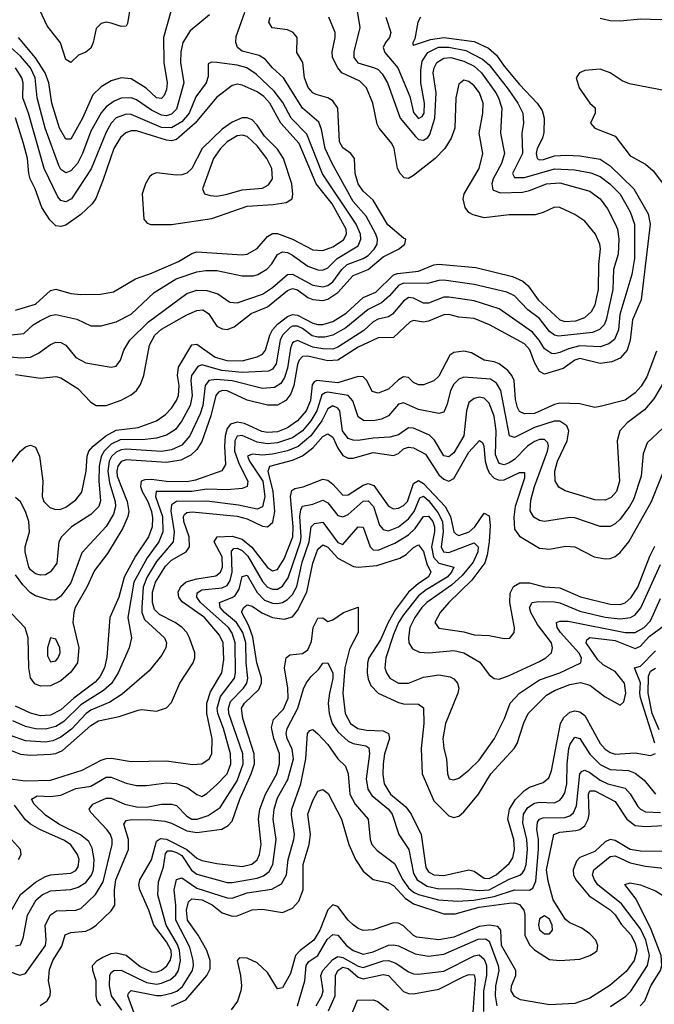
# Model space of a CAD drawing. Header units: inches. Extents: x 884549 to 1028252, y 526810 to 653624.
# Tile 164 of 256: x 927227 to 929745, y 564636 to 568540. Entities that reach past the tile are written whole.
import ezdxf

# ---------------------------------------------------------------- set-up
doc = ezdxf.new("R2010")
doc.units = ezdxf.units.IN
doc.header["$MEASUREMENT"] = 0
doc.layers.add('A9526', color=7, linetype='Continuous')

msp = doc.modelspace()

# ---------------------------------------------------------------- linework, layer by layer
at = {"layer": 'A9526', "color": 5}
for points, elevation in [([(928564.3, 568590), (928576.8, 568510), (928552.7, 568412.7), (928552.7, 568390), (928568.8, 568368.8), (928635.6, 568350), (928650, 568342.4), (928665.7, 568325.7), (928686.4, 568290), (928736.7, 568150), (928797.2, 568077.2), (928810, 568065.5), (928830, 568062.8), (928846.8, 568073.3), (928855.3, 568084.7), (928874.8, 568150), (928879.4, 568250), (928868.2, 568330), (928871.8, 568350), (928883, 568370), (928910, 568388), (928938, 568390), (928990, 568376.3), (929030, 568356), (929060.2, 568330), (929116, 568250), (929127.7, 568230), (929140.6, 568190), (929134.6, 568090), (929151, 568010), (929139.4, 567970), (929106.2, 567910), (929100.1, 567890), (929105.3, 567865.3), (929133.6, 567853.6), (929222.9, 567857.1), (929250, 567862.7), (929317.7, 567890), (929370, 567893.7), (929490, 567859.9), (929530, 567829.9), (929560.1, 567790), (929590.6, 567730.5), (929599.1, 567710), (929604.1, 567670), (929602, 567610), (929583.4, 567550), (929581.2, 567470), (929554.6, 567350), (929546.4, 567330), (929528.4, 567311.6), (929499.6, 567300.4), (929365.7, 567285.7), (929350, 567289), (929330, 567303.4), (929290, 567355.3), (929243.7, 567390), (929190, 567444.8), (929160, 567460), (929030, 567490.4), (928910, 567507.6), (928890, 567506.7), (928845.5, 567494.5), (928750, 567495.9), (928730, 567485.9), (928694.9, 567445.1), (928662.6, 567417.4), (928610, 567390.6), (928520.9, 567319.2), (928470, 567289.8), (928438, 567282), (928410, 567281.4), (928387.2, 567287.2), (928350, 567315.8), (928330, 567324.5), (928310, 567324.6), (928300.6, 567319.4), (928270, 567290.1), (928260.8, 567270), (928244.6, 567175.4), (928230, 567154.3), (928213.9, 567146.1), (928110, 567142), (928028.7, 567148.8), (927950, 567171.6), (927934.5, 567165.5), (927908.5, 567130), (927906.2, 567110), (927911.9, 567050), (927904, 567010), (927870, 566949.5), (927844.8, 566915.2), (927810, 566893.3), (927770, 566881.4), (927724.4, 566875.6), (927626, 566874), (927590, 566857), (927562.4, 566830), (927551, 566809), (927542.2, 566770), (927540.8, 566710), (927547.8, 566632.2), (927540.9, 566610), (927510, 566578.4), (927432.2, 566530), (927393.2, 566490), (927382.8, 566470), (927374.1, 566385.9), (927350, 566350.7), (927330, 566339.4), (927310, 566337.6), (927290, 566342.9), (927270, 566358.8), (927263.7, 566370), (927248.4, 566430), (927249.3, 566450.7), (927266.7, 566510), (927263.8, 566550), (927250.1, 566590), (927230, 566628.4), (927210, 566645.5)], 2860), ([(927665.9, 568590), (927655.2, 568524.8), (927650, 568515.3), (927630, 568513.9), (927590, 568527.1), (927570, 568529.9), (927550, 568525.5), (927530, 568505.6), (927519.2, 568450), (927510, 568427.7), (927490, 568411.4), (927460.9, 568399.1), (927430, 568370.9), (927410, 568383.1), (927388.8, 568448.8), (927335.9, 568515.9), (927297.8, 568597.8)], 2880), ([(927980.2, 568559.8), (927903.3, 568496.7), (927874.7, 568450), (927866.9, 568413.1), (927865.5, 568370), (927878.2, 568290), (927850, 568185.1), (927830, 568165.3), (927810, 568159.7), (927790, 568162), (927750, 568181.2), (927690, 568223.2), (927670, 568230.3), (927630, 568228.6), (927602.5, 568217.5), (927570, 568195.3), (927550, 568170.4), (927510, 568098.6), (927476.9, 568010), (927456, 567970), (927430, 567941), (927410, 567932.5), (927390, 567947), (927382.3, 567962.3), (927328.6, 568110), (927296.5, 568230), (927288.9, 568310), (927270.4, 568350), (927230, 568396.3), (927110, 568502)], 2940), ([(927150.9, 566729.1), (927230, 566829.3), (927250, 566847.2), (927270, 566853.6), (927290, 566845.3), (927305.8, 566810), (927319.5, 566710), (927315.9, 566650), (927323.2, 566630), (927346.7, 566606.7), (927370, 566598.6), (927390, 566599.3), (927410, 566607.4), (927450, 566636.1), (927473.6, 566666.4), (927491.4, 566750), (927494.9, 566810), (927502, 566830), (927518.4, 566850), (927568.4, 566890), (927610, 566912.2), (927697.2, 566922.8), (927770, 566949.3), (927805.6, 566974.4), (927830, 567000.1), (927849.9, 567030), (927857, 567050), (927859.4, 567090), (927853.1, 567130), (927857.6, 567162.4), (927910, 567251), (927930, 567253.5), (928002.8, 567202.8), (928048.5, 567188.5), (928110, 567188.3), (928170, 567203), (928190, 567214.4), (928202.1, 567230), (928220, 567290), (928230.2, 567310), (928250, 567332.6), (928290, 567363.3), (928310, 567371.1), (928330, 567368.7), (928390, 567336.9), (928410, 567331.3), (928430, 567331.3), (928470, 567343.5), (928522.8, 567377.2), (928590, 567438.2), (928639.9, 567460.1), (928710, 567528.3), (928726.4, 567533.6), (928810, 567543.1), (928870, 567568.1), (928890, 567570.4), (929037.3, 567557.3), (929182.3, 567522.3), (929223.9, 567503.9), (929245.3, 567485.3), (929285.2, 567430), (929370.3, 567350.3), (929390, 567344.2), (929433.6, 567346.4), (929470, 567360.1), (929496.4, 567383.6), (929510.2, 567409.8), (929524.6, 567470), (929525.6, 567570), (929531.3, 567631.3), (929528.9, 567650), (929511.9, 567690), (929470, 567741.6), (929430, 567767.7), (929370, 567796), (929350, 567797.3), (929304.5, 567775.5), (929273, 567767), (929170, 567767), (929070, 567755), (929026.1, 567766.1), (929010, 567776.5), (928995.2, 567795.2), (928986.5, 567830), (928991.2, 567850), (929050.4, 567950), (929064.5, 568010), (929050.8, 568090), (929065.4, 568170), (929065.9, 568210), (929051.1, 568250), (929030, 568278.7), (929010, 568294.9), (928990, 568300.7), (928970, 568284.2), (928958.4, 568230), (928954.2, 568110), (928939.6, 568070), (928914.7, 568030), (928875.9, 567990), (928790, 567922.4), (928770, 567910.7), (928753.2, 567913.2), (928736.8, 567930), (928726.4, 567950), (928712.9, 568030), (928704, 568050), (928654.1, 568110), (928646.2, 568126.2), (928628.7, 568210), (928603.3, 568270), (928576.5, 568296.5), (928506, 568330), (928489.6, 568350), (928468.9, 568390), (928466.8, 568413.2), (928479.1, 568470), (928478.9, 568490), (928454.2, 568550)], 2880), ([(928817.8, 568550), (928807.5, 568530), (928795.1, 568464.9), (928786.1, 568446.1), (928790, 568439.7), (928857.9, 568462.1), (928910, 568469.4), (929030, 568454.5), (929087.7, 568427.7), (929119.5, 568399.5), (929150, 568355.9), (929210, 568283.4), (929280.6, 568210), (929300, 568180), (929308.1, 568150), (929307.3, 568092.7), (929301.1, 568070), (929280.8, 568030), (929277, 568010), (929280.7, 567990), (929290, 567984.6), (929306.2, 567986.3), (929350, 568000.1), (929396.6, 568003.4), (929450, 568000.6), (929530, 567987.4), (929570, 567960.3), (929664.3, 567870), (929721, 567770), (929729.5, 567729.5), (929693.4, 567430), (929659.3, 567350), (929650.2, 567270), (929637.1, 567230), (929610, 567198), (929576.8, 567183.2), (929530, 567177.6), (929450, 567196.4), (929430, 567189.7), (929383.2, 567156.8), (929310, 567134.3), (929290, 567145.1), (929270, 567181.6), (929251.5, 567231.5), (929230, 567254.8), (929091, 567331), (929030, 567355.7), (928970, 567361.2), (928930, 567371.1), (928910, 567370.4), (928850, 567344.7), (928830, 567340.8), (928790, 567347.7), (928777, 567343), (928710, 567279.9), (928650, 567278.3), (928570, 567242.4), (928490, 567190.5), (928450, 567187.5), (928370, 567205.9), (928350, 567205.1), (928336.8, 567190), (928330, 567172.6), (928314.7, 567090), (928303.1, 567056.9), (928283.1, 567030), (928250, 567011.9), (928210, 567012.4), (928130, 567032), (928050, 567068.9), (928030, 567070.7), (928016.2, 567063.8), (928005.2, 567050), (927985.7, 566970), (927950, 566868.3), (927930, 566835.9), (927905.9, 566814.1), (927866, 566794), (927810, 566784.2), (927650, 566795.8), (927630, 566788.3), (927617.1, 566770), (927612.4, 566750), (927614.1, 566730), (927654.2, 566630), (927659.6, 566590), (927656.8, 566570), (927636.4, 566523.6), (927576.2, 566423.8), (927524.2, 566355.8), (927493.1, 566290), (927447.7, 566210), (927441.5, 566190), (927438.6, 566150), (927461.9, 566050), (927456.9, 565990), (927430, 565953.6), (927390, 565918.8), (927350, 565898.8), (927310, 565897.1), (927287.5, 565907.5), (927270, 565930.3), (927263.7, 565970), (927260.4, 566090), (927248.4, 566128.4), (927170, 566211.7)], 2820), ([(927190, 567203.5), (927230, 567199.2), (927270, 567202.7), (927302.3, 567217.7), (927350, 567252.2), (927370, 567261.2), (927390, 567260.5), (927409.6, 567249.6), (927450, 567201.3), (927490, 567179.2), (927590, 567162), (927610, 567166.9), (927627.8, 567190), (927639.9, 567230), (927663.9, 567270), (927737.7, 567342.3), (927890, 567454.7), (927930, 567467.5), (927970, 567466.5), (928012.8, 567452.8), (928060.9, 567420.9), (928090, 567417.6), (928190, 567452.5), (928230, 567477.9), (928290, 567529.4), (928309.2, 567530.8), (928390, 567487.8), (928430, 567481.3), (928450, 567487), (928470, 567501.3), (928504.8, 567550), (928526, 567570), (928590, 567593.6), (928610, 567605.5), (928634, 567630), (928645.4, 567650), (928647.1, 567670), (928640.6, 567690), (928601.7, 567761.7), (928550, 567819.7), (928466.5, 567970), (928439.9, 568030), (928425.3, 568105.3), (928413.7, 568133.7), (928350, 568189.3), (928273.8, 568310), (928230, 568348.9), (928202.7, 568382.7), (928177.8, 568397.8), (928110, 568415.7), (928091.2, 568430), (928084.2, 568450), (928085.9, 568474.1), (928120.2, 568570)], 2940), ([(927210, 567133.3), (927310, 567119.5), (927370, 567125), (927390, 567120.4), (927458.1, 567078.1), (927510, 567023.2), (927530.1, 567010.1), (927570, 567010.1), (927630, 567031.6), (927670, 567052.3), (927690, 567070.1), (927706.1, 567093.9), (927719.3, 567130), (927742.6, 567250), (927762.9, 567290), (927790, 567312.9), (927890, 567370), (927930, 567387.6), (927953.8, 567390), (927976, 567376), (928010, 567325.3), (928030, 567315), (928050, 567312.2), (928077.7, 567322.3), (928145.2, 567374.8), (928210, 567402.2), (928290, 567466.8), (928310, 567475), (928330, 567469), (928370, 567439.3), (928390, 567431.3), (928430, 567427.4), (928450, 567431.9), (928490, 567459.3), (928550, 567526.6), (928610, 567550.4), (928670, 567600.1), (928730.8, 567630), (928755.8, 567650), (928759.5, 567670), (928750, 567673.5), (928687.4, 567727.4), (928630, 567824.8), (928590, 567860.7), (928570, 567889.2), (928558.2, 567930), (928555.7, 567990), (928541.6, 568010), (928510, 568031.7), (928496.6, 568056.6), (928489.9, 568190), (928470, 568219), (928450, 568230.3), (928403.4, 568243.4), (928390, 568250.9), (928371.6, 568271.6), (928357.5, 568310), (928350.3, 568370), (928327.3, 568410), (928328.4, 568470), (928313, 568490), (928290, 568499.8), (928228.6, 568508.6), (928216.3, 568530), (928220.7, 568550)], 2920), ([(928680.2, 568550), (928700.4, 568490), (928695.2, 568470), (928678.9, 568450), (928669.9, 568430), (928676.5, 568410), (928727.6, 568350), (928775.4, 568235.4), (928790, 568172.2), (928810, 568149.1), (928824, 568156), (928832.4, 568170), (928832.9, 568210), (928818.9, 568290), (928819.5, 568340.5), (928824.7, 568375.3), (928846.1, 568410), (928889, 568431), (928930, 568431.5), (928997.9, 568417.9), (929063.6, 568383.6), (929090, 568361.1), (929165.2, 568265.3), (929204.5, 568210), (929223.7, 568170), (929226.4, 568130), (929219.1, 568090), (929222, 568010), (929182.4, 567930), (929190, 567914), (929230, 567915.2), (929349.4, 567949.4), (929430, 567945.6), (929493.6, 567933.6), (929530, 567918.9), (929569, 567890), (929610, 567848.8), (929650, 567778.1), (929666.5, 567730), (929666.4, 567593.6), (929655.7, 567530), (929609.1, 567370.9), (929603.2, 567310), (929587.3, 567272.7), (929564.4, 567255.5), (929530, 567243.4), (929450, 567247.1), (929404.4, 567235.6), (929370, 567220.1), (929350, 567215.2), (929337.2, 567217.2), (929310, 567235.4), (929289.1, 567270), (929261.5, 567301.5), (929130, 567393.3), (929030, 567425.5), (928930, 567440.6), (928910, 567439.9), (928850, 567416), (928830, 567416.4), (928790, 567436.5), (928770, 567438.4), (928750, 567424.6), (928707, 567373), (928690, 567362.6), (928650, 567353.1), (928630, 567342.6), (928592.1, 567307.9), (928490, 567241.4), (928470, 567234.6), (928430, 567234.7), (928390, 567242.4), (928330, 567268.9), (928316.4, 567263.6), (928310, 567258.9), (928301.9, 567238.1), (928290, 567159.2), (928278.4, 567121.6), (928262.8, 567097.2), (928238.5, 567081.5), (928190, 567078.2), (928070, 567108.4), (928006.2, 567113.8), (927977.7, 567110), (927963, 567090), (927953.6, 567010), (927942.7, 566977.3), (927902.6, 566890), (927870, 566853.6), (927830, 566834.3), (927790, 566828.4), (927650, 566837.5), (927630, 566834.8), (927610, 566825.3), (927592.1, 566807.9), (927582.6, 566790), (927576.7, 566750), (927583.7, 566703.7), (927605.6, 566630), (927607.2, 566610), (927600, 566580), (927570, 566531.1), (927473.2, 566426.8), (927430, 566308), (927390, 566255), (927370, 566240.2), (927350, 566239), (927330, 566244.1), (927290, 566256.4), (927270, 566268), (927239.3, 566299.3), (927210, 566339.1)], 2840), ([(927827.5, 568572.5), (927798.3, 568470), (927799, 568370), (927811.7, 568290), (927810, 568264.2), (927800.6, 568239.4), (927790, 568227.6), (927770, 568230.4), (927728.4, 568268.4), (927670, 568306.2), (927630, 568310.3), (927590, 568297.3), (927550, 568273.6), (927517.9, 568242.1), (927477, 568150), (927430, 568066), (927410, 568066.4), (927385.3, 568110), (927354.6, 568210), (927343.3, 568290), (927328.6, 568330), (927290, 568389.3), (927222.6, 568470)], 2920), ([(930000, 568446.2), (929963.6, 568463.6), (929890, 568530.8), (929850, 568544.5), (929770, 568540.1), (929690, 568541.9), (929610, 568533.9), (929570, 568536.2), (929530, 568544.6)], 2820), ([(927170, 567288.7), (927244, 567296), (927281, 567330), (927310, 567348.1), (927350, 567367.2), (927370, 567371.6), (927453.5, 567353.5), (927510, 567326.3), (927550, 567327), (927610, 567342.9), (927670, 567373.1), (927761.3, 567458.7), (927847.6, 567512.4), (927930, 567540.9), (927966.1, 567546.1), (928010, 567546), (928110, 567524.4), (928154.7, 567525.3), (928171.6, 567530), (928208.4, 567551.6), (928227.7, 567572.3), (928250, 567608.9), (928270, 567620.5), (928290, 567617.3), (928310, 567606.6), (928370, 567563.5), (928410, 567547.9), (928430, 567546.6), (928450, 567557), (928486.7, 567593.3), (928570, 567644.1), (928581, 567670), (928579, 567690), (928562.9, 567730), (928428.9, 567928.9), (928366.6, 568086.6), (928304.9, 568150), (928271.8, 568211.8), (928237.3, 568257.3), (928164.9, 568324.9), (928129, 568349), (928090, 568359.9), (928009.2, 568370.8), (927987.9, 568372.1), (927974.6, 568365.4), (927975, 568315), (927966.7, 568290), (927926, 568234), (927899, 568170), (927870, 568135.7), (927830, 568111), (927790, 568112.5), (927670, 568163.8), (927650, 568165.5), (927610, 568151.4), (927589.7, 568130), (927570, 568093.9), (927510.7, 567949.3), (927432.5, 567830), (927410, 567818.3), (927390, 567822.8), (927378.6, 567838.6), (927323.9, 567950), (927261.6, 568170), (927239.9, 568230), (927241.1, 568290), (927236.2, 568310), (927210.3, 568350)], 2960), ([(929797.4, 568257.4), (929646.6, 568286.6), (929618.1, 568298.1), (929570, 568330.2), (929530, 568343.8), (929470, 568339.1), (929448, 568330), (929435.3, 568310), (929447.3, 568270), (929490, 568209.6), (929511.1, 568191.1), (929510.7, 568170), (929492.8, 568130), (929508.9, 568110), (929590, 568079), (929650, 567999.9), (929710, 567967.9), (929740.8, 567940.8), (929795.7, 567870)], 2780), ([(927210, 567388.4), (927290, 567412.3), (927350, 567466.2), (927370, 567472.2), (927430, 567455.1), (927470, 567450.5), (927548.4, 567451.6), (927599, 567461), (927686.7, 567513.3), (927750, 567535.3), (927857.9, 567582.1), (927910, 567613.7), (927930, 567620.4), (928110, 567607.6), (928130, 567610.1), (928170, 567632.5), (928210, 567681), (928230, 567692.6), (928250, 567693), (928310, 567670.4), (928390, 567627.9), (928430, 567624.8), (928470, 567640.1), (928512.7, 567667.3), (928524.6, 567690), (928523.3, 567710), (928466.9, 567810), (928403.1, 567890), (928336.3, 568050), (928263.5, 568130), (928219.7, 568210), (928195.5, 568235.5), (928170, 568253.9), (928110, 568280.9), (928090, 568284.5), (928070, 568279.2), (928007.8, 568232.2), (927922.9, 568130), (927850, 568065.6), (927830, 568059.4), (927810, 568062.1), (927690, 568099.4), (927670, 568099.8), (927647.9, 568092.1), (927627.1, 568072.9), (927600.7, 568030), (927557.7, 567902.3), (927528.8, 567831.2), (927515.3, 567810), (927470, 567768.5), (927410, 567726), (927390, 567719.9), (927370, 567723.4), (927347.4, 567747.4), (927315.4, 567795.4), (927289.1, 567870), (927269.1, 567910), (927262.8, 567930), (927258.5, 567990), (927242.8, 568050), (927210, 568151.4)], 2980), ([(929754.4, 567225.6), (929715.5, 567124.5), (929693.1, 567086.9), (929670, 567060.5), (929630, 567032.3), (929530, 567006.3), (929510, 567002.7), (929450, 567016.8), (929370, 567019.7), (929350, 567015.1), (929270, 566979.1), (929230, 566976.9), (929210, 566987.2), (929202.1, 567002.1), (929194.5, 567034.5), (929189.2, 567109.2), (929180.3, 567130), (929164.7, 567150), (929130, 567176), (929110, 567183.9), (929069.8, 567189.8), (929019.5, 567219.5), (928990, 567225.6), (928950, 567220.4), (928934.6, 567210), (928890, 567126.4), (928870, 567107.9), (928830, 567092.8), (928810, 567092.4), (928790, 567101.2), (928770, 567121.6), (928750, 567124), (928730, 567112.3), (928690, 567075.7), (928650, 567058.9), (928626.4, 567066.4), (928604.1, 567110), (928590, 567124.5), (928570, 567125.2), (928490, 567100), (928405.7, 567110), (928395.4, 567104.6), (928387.7, 567092.3), (928380.6, 567030), (928364, 566990), (928330, 566949.2), (928290, 566921.4), (928250, 566906.8), (928210, 566903.2), (928187.9, 566907.9), (928118.6, 566938.6), (928090, 566943.9), (928063.3, 566936.7), (928050, 566918.8), (928042.9, 566890), (928039.8, 566850), (928043.8, 566776.2), (928028.9, 566751.1), (927925, 566715), (927892.2, 566707.8), (927810, 566709.3), (927750, 566717.6), (927724, 566716), (927709.6, 566710), (927706.5, 566690), (927712.8, 566670), (927735.3, 566630), (927750.4, 566590), (927754.5, 566565.5), (927753, 566530), (927737.7, 566490), (927686.5, 566413.5), (927641.5, 566330), (927620.2, 566250), (927584.7, 566170), (927572.8, 566012.8), (927563.7, 565970), (927545.4, 565934.6), (927526.2, 565913.8), (927442.2, 565850), (927390, 565804), (927350, 565782.9), (927310, 565780.6), (927270, 565790.6), (927210, 565818.5)], 2780), ([(929850, 567214.9), (929743.3, 567036.7), (929706.5, 566993.5), (929637.6, 566942.4), (929608.1, 566910), (929597.4, 566870), (929607.5, 566710), (929595.5, 566670), (929573.8, 566646.2), (929550, 566635.4), (929510, 566637.2), (929392.1, 566672.1), (929366.4, 566686.4), (929352.5, 566712.5), (929350.9, 566750), (929361.5, 566790), (929399.7, 566870), (929406.2, 566910), (929398.5, 566930), (929370, 566948.7), (929348.5, 566948.5), (929270, 566923.7), (929190, 566883.4), (929170.6, 566890.6), (929136.8, 567070), (929119.2, 567099.2), (929095.4, 567115.4), (928990, 567122.6), (928970, 567115), (928950, 567095.3), (928937.1, 567070), (928923.8, 567016.2), (928910, 566984), (928890, 566978.5), (928810, 566994.9), (928750, 567021.4), (928730, 567015.7), (928690, 566969.6), (928663.3, 566956.7), (928630, 566949.3), (928591.4, 566951.4), (928570, 566965.5), (928549.5, 567029.5), (928530.9, 567050.9), (928450, 567063.2), (928439, 567061), (928426.5, 567053.5), (928406.8, 566990), (928382.2, 566950), (928350, 566909.5), (928310, 566882.1), (928250, 566863.2), (928210, 566858.8), (928170, 566865.1), (928110, 566891.5), (928090, 566888.5), (928080.9, 566870), (928079.3, 566830), (928097.7, 566777.8), (928133.1, 566710), (928130, 566689.4), (928110, 566681.7), (928050, 566676.8), (927970, 566679.3), (927910, 566670.2), (927769.1, 566670), (927766.7, 566650), (927793.5, 566570), (927795.5, 566510), (927779.6, 566470), (927733, 566407), (927680.3, 566310), (927656.2, 566170), (927671, 566090), (927661.4, 566050), (927618.1, 565950), (927591.3, 565908.7), (927559.9, 565880.1), (927470, 565824.3), (927402.4, 565757.6), (927370, 565737.5), (927330, 565726.9), (927290, 565728.7), (927250, 565738.4), (927200.5, 565760.5)], 2760), ([(929779.1, 566920.9), (929717.2, 566862.8), (929701.5, 566818.5), (929693.4, 566730), (929662.3, 566637.7), (929647.4, 566610), (929610, 566560.4), (929590, 566541.3), (929570, 566531.2), (929530, 566531.1), (929430, 566565.4), (929410, 566566.9), (929310, 566551.3), (929290, 566554.4), (929267.4, 566567.4), (929253.2, 566593.2), (929255.2, 566635.2), (929270, 566689.8), (929321, 566830), (929325.2, 566850), (929322.7, 566862.7), (929310, 566876.2), (929290, 566875.6), (929270, 566868.1), (929242.7, 566850), (929190, 566797), (929170, 566782.9), (929150, 566775.4), (929130, 566780.6), (929115.6, 566815.6), (929117.3, 566910), (929110, 566967.9), (929090, 567019.2), (929070, 567039.3), (929050, 567043.6), (929030, 567038.9), (929010, 567022.9), (929000.6, 566990), (928989, 566890), (928950, 566822.8), (928930, 566807.3), (928910, 566811.6), (928872.7, 566872.8), (928853, 566893), (928790, 566920.1), (928770, 566921.7), (928730, 566894.3), (928695.4, 566884.6), (928630, 566881.4), (928570, 566872.3), (928550, 566872.5), (928530, 566880.1), (928508.3, 566910), (928496.9, 566990), (928490, 566999.9), (928470, 567009.2), (928450, 566996.9), (928426.6, 566950), (928382.8, 566890), (928331.8, 566848.2), (928290, 566831.1), (928230, 566817.1), (928190, 566813.4), (928150, 566817.1), (928130.8, 566810), (928138.4, 566790), (928191.8, 566710), (928200.5, 566650), (928190, 566608.5), (928170, 566599.3), (928095.7, 566615.7), (927970, 566630.8), (927850, 566630.3), (927830, 566616.6), (927827.5, 566592.5), (927840.3, 566510), (927836.2, 566470), (927770, 566392.4), (927732, 566328), (927717.6, 566290), (927711.5, 566210), (927711.5, 566190), (927722.2, 566162.2), (927801.7, 566090), (927809.9, 566070), (927807.1, 566050), (927790, 566018.8), (927741.2, 565958.8), (927633.9, 565866.1), (927585.4, 565834.6), (927510, 565802.8), (927490.7, 565790), (927432.7, 565727.3), (927390, 565695.6), (927358.7, 565681.3), (927330, 565675.5), (927250, 565681), (927190, 565702.2)], 2740), ([(927110, 565675.9), (927230, 565627.9), (927270, 565624.2), (927350, 565628.6), (927370, 565631.1), (927397.4, 565642.6), (927510, 565741.6), (927539.8, 565760.2), (927622.3, 565777.7), (927697.5, 565802.5), (927710, 565804.8), (927770, 565798.6), (927810, 565812.1), (927830, 565833.1), (927862.2, 565910), (927914.9, 565990), (927922.1, 566010), (927922.6, 566030), (927900.5, 566090), (927890.3, 566110), (927872.3, 566130), (927843.6, 566150), (927781.9, 566181.9), (927761.9, 566201.9), (927754, 566230), (927754.5, 566270), (927766.4, 566310), (927806.2, 566373.8), (927830, 566396.7), (927888.2, 566430), (927900.6, 566450), (927899.8, 566490), (927877.9, 566550), (927876.8, 566570), (927881.6, 566578.4), (927890, 566586.6), (927911.6, 566588.4), (928090, 566571.9), (928130, 566560.7), (928190, 566532), (928210, 566530.1), (928231.7, 566548.3), (928239.9, 566590), (928233.1, 566670), (928213.2, 566750), (928220.2, 566770), (928310, 566794.1), (928349, 566811), (928390, 566842.4), (928430, 566888.3), (928450, 566898.1), (928470, 566885.2), (928490, 566841.7), (928510, 566812.5), (928530, 566802.3), (928550, 566801.2), (928630, 566824.1), (928710, 566812.3), (928730, 566820.7), (928750, 566838.3), (928770, 566844.8), (928790, 566842.8), (928837.3, 566817.3), (928890, 566735.4), (928910, 566719), (928930, 566710.1), (928950, 566720.5), (929010, 566825.9), (929052, 566872), (929063.6, 566863.6), (929069.6, 566849.6), (929074.3, 566790), (929081.8, 566761.8), (929090, 566744.1), (929110, 566721.9), (929130, 566714.8), (929150, 566716.5), (929210, 566745.5), (929230, 566744.9), (929230, 566723.1), (929193.6, 566610), (929187.8, 566567.8), (929190, 566520.9), (929210, 566492.2), (929290, 566444.7), (929330, 566440.3), (929392.5, 566452.5), (929430, 566450.8), (929506.4, 566410), (929550, 566402.8), (929570, 566404.3), (929590, 566412.1), (929610, 566427.5), (929643.8, 566470), (929734.5, 566630), (929784.7, 566755.3)], 2720), ([(927170, 565533.6), (927250, 565522.5), (927350, 565525.6), (927475.2, 565564.8), (927550, 565604.7), (927570, 565610.4), (927591.8, 565611.8), (927670, 565599.4), (927810, 565602.2), (927913.3, 565586.7), (927950, 565590.2), (927979.3, 565610), (927989.9, 565630.1), (927990.6, 565689.4), (927969.4, 565789.4), (927970, 565830), (927984.2, 565875.8), (928029.1, 565950.9), (928037, 566003), (928034.6, 566070), (928019.5, 566099.5), (927960.1, 566170), (927872.5, 566232.5), (927858, 566250), (927856.2, 566270), (927866.6, 566293.4), (927888.4, 566311.6), (927930, 566323.5), (928005.4, 566334.6), (928024.1, 566350), (928031.9, 566370), (928030.7, 566410), (927998.4, 566470), (928010.6, 566489.4), (928070, 566492.8), (928110, 566480.9), (928148.7, 566448.7), (928210, 566368.4), (928230, 566355.4), (928250, 566360.1), (928277.2, 566402.8), (928310.7, 566489.3), (928312.3, 566530), (928301.5, 566650), (928307, 566673), (928318.9, 566681.1), (928352.2, 566687.8), (928430, 566719), (928450, 566714), (928470, 566698.4), (928510, 566655), (928530, 566655.9), (928590, 566694.5), (928610, 566701.2), (928633, 566693), (928690, 566611), (928710, 566600.8), (928730, 566603.4), (928750, 566614.4), (928766.2, 566630), (928790, 566701.3), (928810, 566713.3), (928830, 566701.2), (928915.5, 566610), (928937.1, 566570), (928949.4, 566509.4), (928959.8, 566499.8), (928970, 566495.4), (929010.6, 566509.4), (929033.5, 566530), (929070, 566583.2), (929090, 566573.2), (929094.7, 566534.7), (929090.6, 566469.4), (929082.5, 566417.5), (929072.7, 566387.3), (929021.8, 566318.2), (928929.6, 566230), (928895.5, 566190), (928874.4, 566150), (928890, 566127.7), (928990, 566113.3), (929030, 566101.9), (929090, 566098.5), (929150, 566086.9), (929171.8, 566088.2), (929189.7, 566110), (929190.7, 566129.3), (929171.5, 566230), (929173.5, 566266.5), (929187.2, 566292.8), (929212.1, 566307.9), (929250, 566307.1), (929310, 566292.1), (929370, 566287), (929452.4, 566252.4), (929570, 566222.3), (929610, 566222), (929630, 566228.7), (929652.4, 566247.6), (929680.7, 566290), (929727.1, 566412.9), (929747.6, 566452.4)], 2680), ([(927210, 564868.1), (927230, 564872.2), (927241.4, 564898.6), (927257.9, 564990), (927292.8, 565050), (927316.7, 565070), (927350, 565085.9), (927430, 565091.7), (927459.5, 565100.5), (927490, 565119.7), (927511.9, 565148.1), (927519.4, 565170), (927522.2, 565210), (927515.2, 565255.2), (927501.6, 565281.6), (927468.1, 565308.1), (927383, 565350), (927330, 565385.6), (927284.3, 565430), (927274.3, 565450), (927297.1, 565462.9), (927350, 565460.3), (927390, 565465.6), (927450, 565492.3), (927510, 565501.3), (927570, 565537), (927590, 565536.7), (927650, 565512.8), (927690, 565504.3), (927730, 565503.6), (927810, 565514.5), (927850, 565511.7), (927894.9, 565494.9), (927930, 565468.6), (927950, 565460.2), (927970, 565471.8), (928010, 565507.5), (928049.9, 565550), (928064.9, 565590), (928063.1, 565630), (928035.6, 565730), (928013.1, 565790), (928010.9, 565810), (928023.6, 565856.4), (928079.8, 565930), (928084.1, 565950), (928082.3, 566070), (928070, 566107.7), (928055.3, 566130), (927944.5, 566230), (927929.6, 566250), (927931.6, 566268.4), (927950, 566279.8), (928030, 566287.7), (928050, 566297.2), (928062.9, 566317.1), (928069.8, 566350), (928067, 566433), (928076.8, 566443.2), (928090, 566445.2), (928110, 566435.6), (928133, 566413), (928190, 566312.9), (928210, 566290.7), (928230, 566281.9), (928250, 566282.8), (928270, 566294.1), (928292.9, 566327.1), (928341.6, 566470), (928344.4, 566490), (928339.1, 566570), (928342.8, 566597.2), (928350, 566611), (928390, 566619.7), (928430, 566635.4), (928450, 566625), (928490, 566575), (928510, 566568.5), (928530, 566578.8), (928590, 566631.1), (928610, 566632.6), (928631.1, 566610), (928655.5, 566535.5), (928670, 566518.6), (928690, 566514.2), (928730, 566529.8), (928770, 566561.3), (928793.1, 566590), (928815.6, 566644.4), (928830, 566651.6), (928850, 566633.6), (928886.9, 566586.9), (928905.4, 566550), (928907.4, 566510), (928899, 566450), (928909, 566430), (928930, 566427.5), (929030, 566466.2), (929046.5, 566450), (929044.6, 566430), (929026.3, 566390), (928983.5, 566336.5), (928941.2, 566298.8), (928842.2, 566230), (928822.5, 566210), (928795.5, 566170), (928775.5, 566130), (928769.7, 566090), (928771.8, 566070), (928786, 566046), (928813.1, 566033.1), (928850.1, 566030.1), (928950, 566039.4), (928990, 566029.3), (929052.5, 565992.5), (929090, 565943.2), (929110, 565928.4), (929130, 565926.1), (929170, 565939.4), (929290, 565995.5), (929315.4, 566010), (929336.9, 566030), (929341.8, 566050), (929336.9, 566070), (929282.5, 566142.5), (929255.5, 566190), (929250.8, 566210), (929260.3, 566230), (929285.9, 566234.1), (929350, 566232.6), (929370, 566228.8), (929450, 566195.3), (929550, 566171.1), (929610, 566164.5), (929650.6, 566169.4), (929670, 566180.9), (929691.4, 566208.6), (929770, 566380.5)], 2660), ([(927185.8, 564765.8), (927227.5, 564752.5), (927250, 564758.8), (927329, 564870), (927332.8, 564890), (927328.6, 564950), (927349.1, 564990.9), (927373.6, 565006.4), (927450, 565009.6), (927470, 565016.8), (927527.9, 565072.1), (927557.8, 565122.2), (927594.4, 565270), (927594.5, 565290), (927587.6, 565310), (927572.3, 565330), (927510, 565397.4), (927503.2, 565410), (927517.8, 565430), (927570, 565453.6), (927590, 565453.8), (927644.2, 565430), (927690, 565419.6), (927730, 565418.5), (927790, 565429.3), (927830.1, 565430.1), (927850, 565424.7), (927890, 565382.4), (927910.8, 565370.8), (927930.9, 565370.9), (927975.4, 565384.6), (928022.9, 565417.1), (928090, 565522), (928114.1, 565590), (928112.5, 565630), (928057.6, 565790), (928055.3, 565810), (928063.7, 565836.3), (928115.1, 565890), (928128, 565910), (928133.1, 565930), (928125.4, 565990), (928124.1, 566070), (928112.4, 566110), (928086.9, 566150), (928039.2, 566190), (928023.3, 566210), (928019.9, 566230), (928070, 566248.7), (928082.5, 566257.5), (928097.9, 566282.1), (928110, 566333), (928130, 566338), (928169.4, 566269.4), (928198.9, 566238.9), (928230, 566226.2), (928250, 566225.2), (928270, 566229.7), (928290, 566240.8), (928310, 566260.7), (928327.4, 566292.6), (928348.5, 566390), (928376.3, 566470), (928383.8, 566530), (928397.6, 566542.4), (928430, 566548.6), (928490, 566466.8), (928510, 566459.6), (928570, 566529.5), (928590, 566528.3), (928617.5, 566450), (928630, 566437.9), (928650, 566437.2), (928715.8, 566464.2), (928770, 566497.8), (928796.5, 566523.5), (928830, 566570.4), (928850, 566571.3), (928867.1, 566550), (928873.2, 566530), (928872.6, 566510), (928860.9, 566450), (928869.4, 566409.4), (928890, 566385.9), (928950.1, 566370), (928940.6, 566350), (928923.1, 566330), (928840.1, 566279.9), (928810, 566255.9), (928750, 566181.1), (928730.5, 566150), (928710, 566102.3), (928680.5, 566010), (928676.6, 565970), (928682.1, 565950), (928696.3, 565930), (928730, 565910.1), (928770, 565910.1), (928830, 565933.7), (928890, 565942.6), (928935.2, 565935.2), (928950, 565926.9), (928964.5, 565910), (928969.4, 565890), (928966, 565870), (928917.4, 565750), (928906.8, 565690), (928910, 565650.8), (928921, 565610), (928924.7, 565550), (928931, 565530), (928950, 565526), (928970, 565533.4), (929010, 565564.2), (929050, 565604.3), (929110.9, 565690), (929150.5, 565769.5), (929174, 565830), (929210.5, 565869.5), (929290, 565922.9), (929370, 565950.1), (929453.3, 565990), (929456.9, 566010), (929445.3, 566030), (929373.6, 566110), (929359.5, 566130), (929357.2, 566150), (929370, 566155.9), (929404.2, 566155.8), (929630, 566110), (929670.1, 566110.1), (929704.7, 566130), (929730, 566156.9), (929770, 566245)], 2640), ([(927308.5, 564631.5), (927336.2, 564650), (927348.4, 564670), (927349.4, 564690), (927341.7, 564730), (927345.7, 564774.3), (927358.7, 564810), (927393.8, 564866.2), (927408.2, 564911.8), (927430, 564921.3), (927490, 564926.6), (927510, 564936.1), (927530.4, 564950), (927590, 565006.3), (927605, 565030), (927603.3, 565090), (927608.8, 565130), (927659.5, 565250), (927659.2, 565290), (927640.3, 565350), (927650, 565364.8), (927670.9, 565369.1), (927750, 565368.4), (927802.9, 565362.9), (927830, 565354.9), (927890, 565324.1), (927930, 565317.3), (928028.7, 565331.3), (928054.6, 565345.4), (928070, 565363), (928100.7, 565450), (928145.8, 565550), (928158.7, 565590), (928157.4, 565630), (928112.4, 565770), (928107.5, 565810), (928119.7, 565830), (928175.6, 565884.4), (928187.2, 565910), (928187, 565930), (928168.6, 565990), (928152.5, 566092.5), (928136.4, 566136.4), (928107.7, 566192.3), (928116.3, 566210), (928130, 566219.6), (928150, 566215.2), (928188.2, 566188.2), (928230, 566170.3), (928276.8, 566163.2), (928310, 566173), (928330, 566197.4), (928366.1, 566270), (928390, 566385.7), (928410, 566440.7), (928430, 566458.1), (928450, 566448.5), (928490, 566404.8), (928552.1, 566372.1), (928569.7, 566369.7), (928644, 566376), (928735, 566405), (928760.3, 566419.7), (928790, 566448.2), (928810, 566458.3), (928830, 566431.4), (928843.2, 566383.2), (928858.1, 566350), (928855.9, 566344.1), (928848.5, 566330), (928810, 566305.4), (928770.2, 566269.8), (928718.1, 566201.9), (928689.3, 566150.7), (928658.5, 566081.5), (928612.9, 566010), (928607.2, 565990), (928606.1, 565950), (928610, 565925.4), (928620.9, 565900.9), (928650, 565869.6), (928730, 565832.7), (928750, 565827.8), (928810, 565826.9), (928830, 565811.4), (928830.5, 565750), (928819.7, 565650), (928824.7, 565550), (928870, 565442.9), (928930, 565383.4), (928950, 565377.6), (928970, 565382.5), (928990, 565399.3), (929047.9, 565470), (929096.6, 565550), (929189.3, 565650), (929200.6, 565670), (929227.5, 565752.5), (929245.1, 565790), (929317.3, 565862.7), (929350, 565881.2), (929410, 565905), (929452, 565912), (929490, 565901.8), (929550, 565855.3), (929610, 565822.7), (929624, 565836), (929631.9, 565870), (929626.5, 565910), (929590, 565955.8), (929542.9, 565982.9), (929521.6, 566001.6), (929474.7, 566070), (929478.1, 566081.9), (929490, 566090.5), (929590, 566078.6), (929670, 566047.5), (929690, 566056.8), (929725.3, 566094.7), (929790, 566142.5)], 2620), ([(927549.5, 564630), (927535.2, 564650), (927530.2, 564670.3), (927530.2, 564730), (927517.6, 564770), (927516, 564790), (927534.1, 564810), (927556.7, 564823.3), (927590, 564837.7), (927610, 564840.4), (927650, 564831), (927705.6, 564785.6), (927750, 564764.6), (927770, 564764.4), (927790, 564772.2), (927811.1, 564788.9), (927824.3, 564810), (927830, 564830), (927827.8, 564850), (927810, 564884.4), (927759.2, 564950), (927739.4, 565010), (927703.9, 565090), (927699.9, 565110), (927703.5, 565130), (927750.3, 565209.7), (927770, 565282.8), (927786.4, 565293.6), (927810, 565291.2), (927890.6, 565250.6), (927930, 565215.6), (927950, 565206.5), (928010, 565195.1), (928110, 565183.2), (928148.2, 565191.8), (928170, 565209.6), (928178.9, 565230), (928184.7, 565270), (928174.4, 565370), (928180.1, 565410), (928202.7, 565470), (928246.9, 565550), (928258.3, 565590), (928258.2, 565630), (928235.4, 565690), (928226.3, 565733.7), (928233.9, 565766.1), (928273.5, 565806.5), (928292.6, 565850), (928291.8, 565890), (928278.3, 565970), (928284.2, 566010), (928298.6, 566021.4), (928350, 566027.4), (928370, 566041.6), (928385.7, 566074.3), (928391.6, 566130), (928410, 566166.8), (928430, 566168.5), (928450, 566153.7), (928470, 566160.9), (928512.3, 566190), (928570, 566211.6), (928570.4, 566110), (928536.1, 566043.9), (928517, 565970), (928509.6, 565869.6), (928518.5, 565790), (928539.4, 565750), (928569.6, 565729.6), (928602.8, 565722.8), (928670, 565720.2), (928690.1, 565710), (928694.6, 565690), (928675.2, 565630), (928669.1, 565590), (928667.5, 565547.5), (928674.1, 565510), (928698.8, 565470), (928759.3, 565419.3), (928780.4, 565390), (928819.7, 565310), (928839.2, 565179.2), (928850, 565161.8), (928870, 565149.5), (928910, 565147.1), (929010, 565169.5), (929030, 565163.7), (929070, 565136.9), (929090, 565135.4), (929118.2, 565150), (929170, 565195.1), (929183.5, 565216.5), (929190.2, 565250), (929187.4, 565290), (929164.5, 565370), (929170.6, 565410), (929192.7, 565447.3), (929230, 565484.5), (929250, 565496.7), (929304.2, 565515.8), (929326.3, 565533.7), (929337.7, 565562.2), (929373, 565750), (929386.2, 565773.8), (929410, 565794.3), (929430, 565800.4), (929450, 565796.3), (929470, 565781.3), (929530, 565670.7), (929550, 565647.5), (929570, 565634.2), (929590, 565628.7), (929670, 565633.3), (929730, 565622.8), (929749.8, 565630.2)], 2580), ([(929747.7, 565672.3), (929691, 565851), (929687.8, 565870), (929690.6, 565910.6), (929667, 565970), (929690, 565977), (929750, 566037.7)], 2580), ([(927633.1, 564613.1), (927592, 564670), (927583.9, 564710), (927584.4, 564750), (927590, 564762.3), (927600.8, 564770), (927630, 564771.9), (927730, 564723.2), (927770, 564716), (927790, 564719.5), (927825, 564735), (927846.7, 564753.3), (927857.5, 564770), (927865.8, 564810), (927861.5, 564850), (927853.1, 564873), (927809, 564950), (927775.6, 565070), (927777.7, 565122.3), (927798, 565182), (927805.6, 565234.4), (927815.5, 565244.5), (927830, 565245.3), (927850, 565238.6), (927870, 565226.9), (927908.7, 565168.7), (927930, 565152.1), (928050, 565118.8), (928070, 565118.7), (928170, 565137.1), (928194.9, 565145.1), (928217.4, 565162.6), (928231.5, 565190), (928244.5, 565290), (928233.4, 565370), (928236.3, 565410), (928250, 565454.4), (928291.8, 565528.2), (928313.8, 565610), (928308.4, 565648.4), (928289.1, 565690.9), (928285.1, 565710), (928288, 565730), (928330.2, 565810), (928352.9, 565887.1), (928363.9, 565910), (928383.5, 565936.5), (928414.5, 565965.5), (928430, 565988.9), (928450, 565990.3), (928469.1, 565949.1), (928470, 565927.6), (928455.9, 565870), (928451.8, 565830), (928454.6, 565790), (928466.9, 565750), (928490, 565716.9), (928530, 565679.9), (928550, 565670.7), (928600.9, 565660.9), (928613.1, 565653.1), (928614.7, 565630), (928601.7, 565530), (928608.8, 565488.8), (928624.5, 565464.5), (928690.8, 565410), (928705.7, 565390), (928732, 565310), (928771.4, 565250), (928790, 565155.5), (928804.4, 565130), (928844.6, 565104.6), (928890, 565094.7), (928970, 565095.6), (929050, 565087), (929090, 565090.6), (929170, 565132.7), (929211.5, 565148.5), (929222.2, 565157.8), (929230.9, 565169.1), (929237.2, 565190), (929242.2, 565250), (929239, 565290), (929223.6, 565356.4), (929225.8, 565390), (929243.7, 565416.3), (929270, 565433.7), (929290, 565437.2), (929350, 565435.5), (929370, 565445.2), (929381.1, 565458.9), (929390, 565475), (929398.9, 565510), (929399.4, 565590), (929406.9, 565650), (929412.1, 565667.9), (929430, 565695.5), (929450, 565690.8), (929490, 565627.5), (929530, 565586.5), (929570, 565567), (929642.9, 565562.9), (929670, 565552.8), (929704.6, 565524.6), (929750, 565469)], 2560), ([(929764.4, 565724.4), (929737.2, 565790), (929721.7, 565870), (929722.1, 565937.9), (929730, 565956.6), (929750, 565969.3)], 2560), ([(927686.7, 564586.7), (927656.7, 564670), (927659.2, 564680.8), (927670, 564691.6), (927770, 564670.9), (927790, 564670.7), (927830, 564680.1), (927851, 564689), (927873.3, 564706.7), (927912.6, 564770), (927917.1, 564790), (927915.5, 564810), (927902.3, 564862.3), (927847.3, 564970), (927846.7, 565030), (927839.6, 565090), (927849.2, 565130.8), (927870, 565138.1), (927930, 565097.2), (928050, 565057.9), (928070, 565057.8), (928130, 565078.3), (928227.5, 565092.5), (928266.5, 565113.5), (928285.8, 565150), (928293.1, 565210), (928315.6, 565290), (928318.1, 565310), (928306.2, 565386.2), (928307.3, 565410), (928342.6, 565510), (928362.9, 565610), (928369.4, 565710.6), (928378, 565722), (928390, 565726), (928410, 565709.2), (928450, 565667.1), (928490, 565610.2), (928519.9, 565579.9), (928530.5, 565550.5), (928537.5, 565470), (928557.9, 565430), (928609.4, 565370), (928617.3, 565290), (928624.7, 565270), (928645.9, 565245.9), (928714.7, 565194.7), (928747, 565130), (928770, 565098.3), (928790, 565081.3), (928810, 565072.1), (928889.1, 565050.9), (928965.1, 565045.1), (929029.3, 565049.3), (929110, 565063.4), (929190, 565090), (929250, 565089.1), (929263.6, 565096.4), (929274.8, 565125.2), (929285.3, 565250), (929285.4, 565290), (929279.1, 565330), (929281.9, 565358.1), (929289.3, 565370.7), (929304.5, 565375.5), (929390, 565377.1), (929410, 565383.4), (929424.9, 565395.1), (929436.8, 565423.2), (929449.5, 565550.5), (929459.7, 565560.3), (929470, 565564.4), (929490, 565554.8), (929530, 565525.5), (929560.5, 565510), (929630, 565493.5), (929650, 565471.4), (929680.6, 565420.6), (929690.1, 565410.1), (929710, 565399.9), (929770, 565397.2)], 2540), ([(927830, 564629.5), (927886.5, 564653.5), (927969.6, 564750), (927982.5, 564777.5), (927982.9, 564810), (927969.9, 564850), (927935.5, 564910), (927892.8, 564970), (927889.1, 565010), (927897.2, 565042.8), (927910, 565055), (927950.8, 565050.8), (927991.2, 565031.2), (928030, 564998.7), (928070, 564985.8), (928090, 564987.7), (928150, 565010.9), (928190, 565013.3), (928270, 565000.7), (928310, 565018), (928334.6, 565045.4), (928352.6, 565090), (928351.6, 565190), (928376.1, 565270), (928381.7, 565310), (928371.2, 565390), (928390, 565444.7), (928410, 565481.1), (928430, 565487.6), (928451.7, 565471.7), (928504.2, 565370), (928533.4, 565270), (928559.1, 565210), (928590, 565164.7), (928630, 565131.3), (928690, 565118.5), (928710, 565108), (928757.1, 565057.1), (928790, 565034.9), (928910, 564994.5), (928954.6, 564994.6), (929050, 565021.2), (929170, 565037.1), (929190, 565038.3), (929210, 565032.4), (929228.2, 565010), (929232.3, 564992.3), (929231.1, 564910), (929250, 564872), (929270, 564851.7), (929330, 564813.4), (929370.1, 564810.1), (929450, 564815.7), (929490.2, 564829.8), (929510, 564842), (929518.5, 564850), (929521.9, 564870), (929513.6, 564890), (929490, 564915.8), (929457.8, 564937.8), (929410, 564958.8), (929392.8, 564972.8), (929344.5, 565050), (929324.2, 565124.2), (929317.7, 565170), (929346.7, 565310), (929370, 565319.2), (929434.6, 565325.4), (929450.2, 565329.8), (929470, 565344.6), (929482.9, 565370), (929486.5, 565390), (929483.9, 565470), (929490, 565482.9), (929496.6, 565483.3), (929510, 565482.5), (929590, 565440.7), (929636.7, 565370), (929670, 565345.7), (929710, 565341.2), (929830, 565347.7)], 2520), ([(927193.1, 565006.9), (927230, 565071.2), (927290, 565120.7), (927330, 565143.7), (927350, 565149.2), (927430, 565156.2), (927450, 565167.5), (927459, 565181), (927462.9, 565210), (927456.5, 565230), (927430, 565269.2), (927405.3, 565285.3), (927306.5, 565330), (927270.4, 565350), (927250, 565367.1), (927206.3, 565426.3)], 2680), ([(927221.9, 565210), (927233.2, 565230), (927229.9, 565250), (927182.4, 565302.4)], 2720), ([(929790, 565241.9), (929690, 565243.8), (929650, 565249.8), (929590, 565285.5), (929570, 565290.1), (929550, 565279.9), (929510, 565241.9), (929450, 565218.2), (929436.3, 565203.7), (929423.8, 565170), (929424.8, 565150), (929434.3, 565130), (929486.3, 565066.3), (929570, 565010.6), (929590, 564991.7), (929614.5, 564954.5), (929654, 564910), (929670, 564877.7), (929675.6, 564850), (929665.9, 564810), (929633.5, 564766.5), (929569.2, 564710.8), (929490, 564660.5), (929430, 564639.9), (929330, 564634.3), (929214.1, 564654.1), (929190, 564667.1), (929177.2, 564690), (929179.1, 564710), (929195.8, 564750), (929196, 564770), (929139.7, 564870), (929136.1, 564930), (929124.4, 564944.4), (929090, 564950.3), (929050, 564944.7), (928950, 564902.7), (928890, 564891.9), (928803.1, 564903.1), (928789.2, 564909.2), (928750, 564947.3), (928730, 564957.8), (928710, 564958.9), (928630, 564931.6), (928590, 564928.8), (928570, 564936.3), (928550, 564950.8), (928530.1, 564970.1), (928490, 565024.7), (928470, 565031.1), (928450, 565011), (928418.7, 564930), (928394.5, 564890), (928340.1, 564850), (928321.6, 564830), (928301.7, 564758.3), (928270, 564702), (928250, 564697.2), (928210, 564762), (928170, 564801.3), (928130, 564819.8), (928099.1, 564820.9), (928089.9, 564810.1), (928103.9, 564750), (928106.9, 564710), (928104.9, 564690), (928091.1, 564648.9), (928066, 564614)], 2480), ([(929571.9, 564628.1), (929631.8, 564668.2), (929651.7, 564688.3), (929718, 564790), (929726.2, 564830), (929711.3, 564890), (929690, 564935.4), (929615.3, 565035.3), (929521.4, 565110), (929507.6, 565130), (929500.5, 565150), (929505.2, 565170), (929570, 565222.2), (929590, 565224.9), (929650, 565197.8), (929710, 565184.3), (929770, 565177.2), (929810, 565161.8), (929837, 565157), (929970, 565164.2), (929990, 565170.9), (930000, 565177.2)], 2460), ([(929689.1, 564630.9), (929707.2, 564650), (929731.5, 564710), (929769.6, 564770), (929775.9, 564790), (929772.6, 564830), (929733.3, 564933.3), (929673.2, 565053.2), (929628.2, 565111.8), (929650, 565118.2), (929690, 565110.1), (929750, 565086.6), (929810, 565049.5), (929830, 565042.2), (929850, 565051.1), (929879.3, 565080.7), (929903.8, 565096.2), (929930, 565105.3), (929990, 565114.1), (930000, 565119.9)], 2440), ([(928329.1, 564630), (928358.2, 564730), (928363.4, 564790), (928374, 564806), (928410.1, 564829.9), (928446.7, 564893.3), (928470, 564913), (928490, 564910), (928524, 564870), (928550, 564849.8), (928590, 564835.1), (928630, 564843.9), (928690, 564870.9), (928710, 564872.6), (928730, 564868.1), (928796.1, 564836.1), (928850, 564827.4), (928910, 564834.7), (929045.8, 564894.2), (929076.2, 564896.2), (929090, 564886.9), (929125.3, 564790), (929127.9, 564770), (929115.7, 564710), (929113.7, 564670), (929120.8, 564630)], 2460), ([(928403.9, 564630), (928426.4, 564670), (928431.9, 564690), (928422.3, 564750), (928430.3, 564770), (928470, 564814.4), (928490, 564825.5), (928510, 564822.4), (928570, 564787.1), (928590, 564782), (928670, 564808.2), (928690, 564809.8), (928719.9, 564799.9), (928770, 564765.6), (928790, 564757.2), (928810, 564755.2), (928910, 564767.4), (929030, 564828.2), (929050, 564832.3), (929070, 564815.3), (929079.9, 564790), (929079.8, 564750), (929067.3, 564690), (929067.3, 564607.3)], 2440), ([(928452.4, 564610), (928479.5, 564670), (928480, 564750), (928490, 564770.1), (928510, 564783.1), (928530, 564778.7), (928570, 564744), (928590, 564737.3), (928670, 564754.3), (928690, 564750.4), (928750, 564687.5), (928770, 564679.6), (928790, 564678.4), (928890, 564696.5), (928990, 564746.4), (929010, 564754), (929030, 564753.5), (929034.5, 564734.5), (929025.7, 564605.7)], 2420), ([(928532.8, 564570), (928567.6, 564652.4), (928630, 564653.5), (928647.9, 564647.9), (928690, 564613.7)], 2380)]:
    msp.add_lwpolyline(points, dxfattribs=dict(at, elevation=elevation))
for points, elevation in [([(928130, 568151.1), (928109.4, 568150.6), (928070, 568134.6), (928030, 568106.6), (927951.1, 568030), (927910, 567950.5), (927890, 567932), (927870, 567924.7), (927850, 567923.5), (927770, 567933.1), (927753.1, 567926.9), (927742.8, 567917.2), (927725.8, 567890), (927713.1, 567850), (927719.2, 567750), (927733.1, 567733.1), (927747.8, 567727.8), (927830, 567728.2), (927990, 567752.3), (928130, 567800.6), (928233, 567807), (928285.1, 567814.9), (928308.2, 567830), (928311.6, 567848.4), (928306.6, 567890), (928273.6, 567990), (928250, 568026.5), (928199.1, 568079.1), (928170, 568122.1), (928150, 568143.2)], 3020), ([(928110, 568082.8), (928090, 568079.3), (928050, 568055.5), (928023.5, 568030), (927996.4, 567990), (927951.9, 567870), (927961.1, 567850), (927982.7, 567842.7), (928010, 567840.8), (928050, 567848.3), (928110, 567865.2), (928190, 567872.4), (928215.1, 567884.9), (928229.9, 567910), (928227.5, 567950), (928208, 567990), (928170, 568040.8), (928130, 568077.5)], 3040), ([(927350, 566089.6), (927337.5, 566050), (927338, 566018), (927350, 565994.7), (927370, 565998.5), (927380.2, 566010), (927387.7, 566030), (927386.9, 566050), (927370, 566084.7)], 2840), ([(929310, 564987.7), (929290, 564975.6), (929286.1, 564950), (929290, 564932), (929310, 564916.1), (929330, 564916.3), (929340.9, 564930), (929340.1, 564950), (929330, 564974.3)], 2540)]:
    msp.add_lwpolyline(points, close=True, dxfattribs=dict(at, elevation=elevation))

doc.saveas('drawing.dxf')
